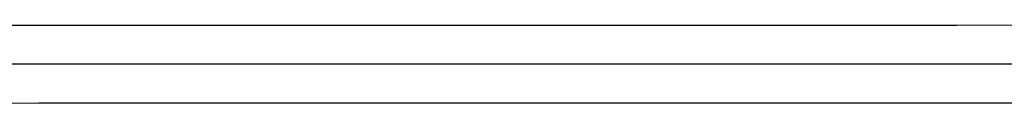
# Model space of a CAD drawing. Header units: millimetres. Extents: x 6 to 204, y 6 to 291.
# Tile 28 of 43: x 124.664 to 133.115, y 207.651 to 208.327. Entities that reach past the tile are written whole.
import ezdxf

# ---------------------------------------------------------------- set-up
doc = ezdxf.new("R2010")
doc.units = ezdxf.units.MM
doc.header["$LTSCALE"] = 19.36
doc.layers.get('0').update_dxf_attribs({"linetype": 'CONTINUOUS'})

msp = doc.modelspace()

# ---------------------------------------------------------------- linework, layer by layer
for p, q in [((124.8158, 208.3194), (124.4004, 208.3191)), ((125.2312, 208.3197), (124.8158, 208.3194)), ((125.6466, 208.32), (125.2312, 208.3197)), ((126.062, 208.3203), (125.6466, 208.32)), ((126.4773, 208.3205), (126.062, 208.3203)), ((126.8927, 208.3207), (126.4773, 208.3205)), ((127.3081, 208.3208), (126.8927, 208.3207)), ((127.7235, 208.3209), (127.3081, 208.3208)), ((128.1388, 208.321), (127.7235, 208.3209)), ((128.5542, 208.3211), (128.1388, 208.321)), ((128.9696, 208.3211), (128.5542, 208.3211)), ((129.385, 208.3212), (128.9696, 208.3211)), ((129.8003, 208.3212), (129.385, 208.3212)), ((130.2157, 208.3212), (129.8003, 208.3212)), ((130.6311, 208.3212), (130.2157, 208.3212)), ((131.0465, 208.3212), (130.6311, 208.3212)), ((131.4619, 208.3212), (131.0465, 208.3212)), ((131.8772, 208.3212), (131.4619, 208.3212)), ((132.2926, 208.3212), (131.8772, 208.3212)), ((132.708, 208.3212), (132.2926, 208.3212)), ((153.3175, 208.3275), (132.708, 208.3212)), ((54.8347, 207.9904), (152.9904, 207.9904)), ((124.8269, 207.6519), (124.4121, 207.6515)), ((125.2417, 207.6522), (124.8269, 207.6519)), ((125.6565, 207.6525), (125.2417, 207.6522)), ((126.0713, 207.6527), (125.6565, 207.6525)), ((126.4861, 207.6529), (126.0713, 207.6527)), ((126.9009, 207.6531), (126.4861, 207.6529)), ((127.3157, 207.6532), (126.9009, 207.6531)), ((127.7305, 207.6533), (127.3157, 207.6532)), ((128.1453, 207.6534), (127.7305, 207.6533)), ((128.5601, 207.6535), (128.1453, 207.6534)), ((128.9748, 207.6535), (128.5601, 207.6535)), ((129.3896, 207.6536), (128.9748, 207.6535)), ((129.8044, 207.6536), (129.3896, 207.6536)), ((130.2192, 207.6536), (129.8044, 207.6536)), ((130.634, 207.6536), (130.2192, 207.6536)), ((131.0488, 207.6536), (130.634, 207.6536)), ((131.4636, 207.6536), (131.0488, 207.6536)), ((131.8784, 207.6536), (131.4636, 207.6536)), ((132.2932, 207.6536), (131.8784, 207.6536)), ((132.708, 207.6536), (132.2932, 207.6536)), ((153.3238, 207.6595), (132.708, 207.6536))]:
    msp.add_line(p, q)

doc.saveas('drawing.dxf')
